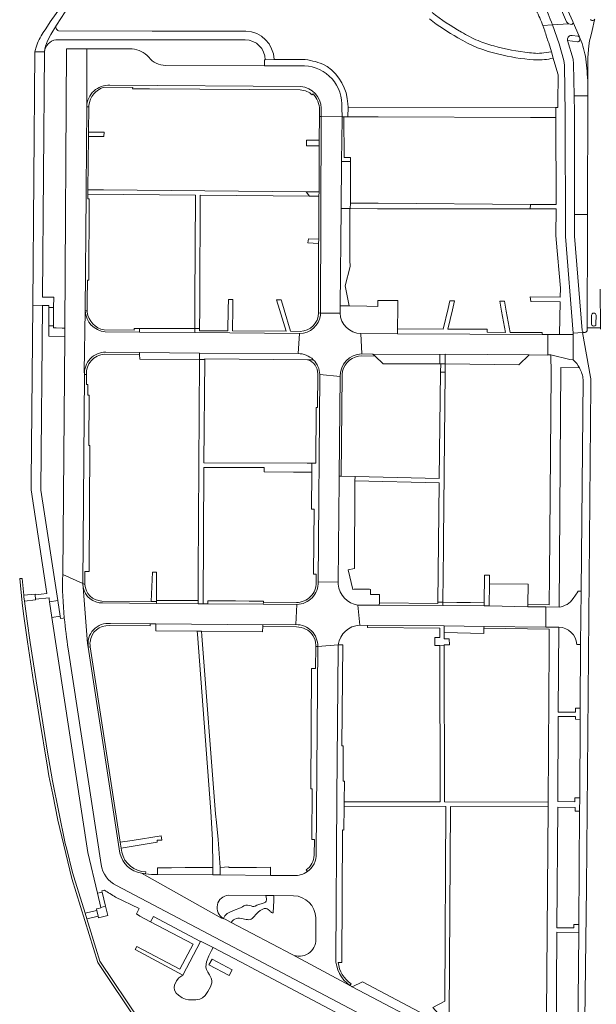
# Model space of a CAD drawing. Extents: x 152048 to 156914, y 461460 to 468786.
# Tile 80 of 256: x 154314 to 154445, y 463846 to 464069. Entities that reach past the tile are written whole.
import ezdxf

# ---------------------------------------------------------------- set-up
doc = ezdxf.new("R2010")
doc.units = 0
doc.header["$LTSCALE"] = 0.75
for name, color, linetype, lineweight in [('B-RO-VH-VERHARDING_ASFALT-GV', 251, 'CONTINUOUS', 18), ('B-RO-VH-VERHARDING_BEDRIJFSVLOERPLAAT-GV', 251, 'CONTINUOUS', 18), ('B-RO-VH-VERHARDING_BETON-GV', 251, 'CONTINUOUS', 18), ('B-RO-VH-VERHARDING_BETONSTRAATSTEEN-GV', 251, 'CONTINUOUS', 18), ('B-RO-VH-VERHARDING_HOUTSNIPPERS-GV', 251, 'CONTINUOUS', 18), ('B-RO-VH-VERHARDING_OPEN-GV', 251, 'CONTINUOUS', 18), ('B-RO-VH-VERHARDING_STRAATBAKSTEEN-GV', 251, 'CONTINUOUS', 18), ('B-RO-VH-VERHARDING_TEGEL-GV', 251, 'CONTINUOUS', 18)]:
    doc.layers.add(name, color=color, linetype=linetype, lineweight=lineweight)

msp = doc.modelspace()

# ---------------------------------------------------------------- linework, layer by layer
at = {"layer": 'B-RO-VH-VERHARDING_ASFALT-GV'}
for points in [[(154324.557, 464074.076), (154320.915, 464068.859), (154319.875, 464067.227), (154319.34, 464066.391)], [(154437.432, 464073.048), (154439.285, 464068.919), (154439.374, 464068.715), (154440.756, 464065.552)], [(154320.293, 464064.515), (154321.036, 464065.97), (154322.304, 464068.107), (154324.289, 464071.062)], [(154322.304, 464068.107), (154321.036, 464065.97), (154320.293, 464064.515)], [(154442.672, 464055.557), (154442.705, 464060.769), (154442.905, 464063.409), (154443.105, 464064.507), (154443.345, 464065.591), (154443.678, 464066.88), (154444.165, 464069.275)], [(154365.194, 464066.719), (154345.744, 464066.738), (154345.133, 464066.739), (154344.016, 464066.74), (154322.779, 464066.761)], [(154322.795, 464064.769), (154345.129, 464064.753), (154345.721, 464064.752), (154365.084, 464064.738)], [(154317.429, 464062.066), (154319.634, 464062.033)], [(154339.429, 464062.699), (154329.215, 464062.726), (154329.174, 464049.6)], [(154434.344, 464060.489), (154434.844, 464060.611), (154434.457, 464062.042), (154433.231, 464061.855)], [(154378.511, 464058.856), (154369.421, 464058.881), (154347.042, 464058.943)], [(154369.601, 464060.238), (154371.598, 464060.256)], [(154334.428, 464054.479), (154377.663, 464054.178)], [(154382.313, 464049.262), (154382.304, 464047.342), (154387.001, 464047.324), (154386.965, 464049.361)], [(154328.828, 464003.296), (154328.608, 463989.575), (154328.656, 463988.883)], [(154386.553, 464002.812), (154382.107, 464002.832), (154382.105, 464002.303)], [(154341.1, 463998.498), (154333.337, 463998.561)], [(154333.502, 463993.94), (154341.157, 463993.849), (154354.72, 463993.764), (154377.035, 463993.623), (154377.399, 463998.204), (154353.633, 463998.397), (154341.1, 463998.498)], [(154377.399, 463998.204), (154377.035, 463993.623)], [(154391.479, 463993.571), (154391.285, 463998.161)], [(154443.276, 463988.316), (154441.503, 463998.4), (154439.375, 463998.237), (154439.383, 463997.929), (154439.359, 463992.245)], [(154442.083, 463998.442), (154441.926, 463998.433), (154441.503, 463998.4), (154443.276, 463988.316)], [(154445.541, 463999.173), (154445.539, 463999.49), (154442.549, 463999.49), (154442.548, 463998.953)], [(154381.944, 463988.627), (154381.593, 463941.872), (154386.167, 463941.792), (154386.37, 463964.975), (154386.377, 463965.838), (154386.562, 463988.447)], [(154386.562, 463988.447), (154381.947, 463988.86)], [(154381.947, 463988.86), (154386.562, 463988.447)], [(154441.636, 463987.733), (154441.181, 463939.787), (154441.045, 463927.67), (154440.977, 463913.258), (154440.972, 463910.72)], [(154443.377, 463986.576), (154442.366, 463872.646), (154441.799, 463824.578), (154441.466, 463818.543), (154441.015, 463812.459)], [(154441.015, 463812.459), (154441.466, 463818.543), (154441.799, 463824.578), (154442.366, 463872.646), (154443.377, 463986.576)], [(154328.313, 463941.555), (154323.747, 463943.595)], [(154336.682, 463880.425), (154329.531, 463927.115), (154329.373, 463927.901), (154328.382, 463940.673)], [(154328.382, 463940.673), (154329.373, 463927.901), (154329.531, 463927.115)], [(154386.163, 463941.359), (154386.167, 463941.792), (154381.593, 463941.872)], [(154354.382, 463936.951), (154344.973, 463937.018), (154332.769, 463937.106)], [(154334.543, 463932.445), (154343.531, 463932.397), (154344.859, 463932.39), (154369.055, 463932.188), (154376.56, 463932.194), (154376.767, 463936.789), (154369.176, 463936.844), (154356.61, 463936.935), (154355.519, 463936.942), (154354.382, 463936.951)], [(154376.767, 463936.789), (154376.56, 463932.194)], [(154391.013, 463932.052), (154390.601, 463936.64)], [(154324.956, 463926.684), (154332.412, 463877.84)], [(154386.169, 463927.648), (154381.514, 463927.223), (154381.142, 463880.297)], [(154381.514, 463927.223), (154386.169, 463927.648)], [(154385.581, 463856.578), (154385.832, 463893.006), (154386.13, 463926.927)], [(154440.972, 463910.72), (154440.86, 463892.908), (154440.828, 463889.891), (154440.642, 463864.246), (154440.615, 463862.409), (154440.32, 463831.204), (154440.242, 463828.197)], [(154361.919, 463864.671), (154360.495, 463865.42), (154359.683, 463865.684), (154341.561, 463875.873)], [(154376.136, 463875.338), (154370.789, 463875.375), (154359.42, 463875.454), (154357.74, 463875.466), (154345.188, 463875.553), (154343.828, 463875.563), (154342.468, 463875.749), (154341.561, 463875.873), (154359.683, 463865.684), (154360.495, 463865.42)], [(154335.878, 463873.039), (154430.445, 463823.244), (154432.506, 463827.126), (154430.119, 463828.389), (154430.189, 463828.521), (154414.388, 463836.887), (154411.655, 463838.293), (154409.386, 463839.533), (154408.529, 463839.983), (154389.336, 463850.075)], [(154361.303, 463870.894), (154369.768, 463870.805), (154371.575, 463870.786), (154376.034, 463870.74)], [(154388.804, 463850.415), (154375.717, 463857.41), (154371.084, 463859.849), (154361.919, 463864.671)], [(154381.056, 463865.733), (154381.07, 463860.89)], [(154375.717, 463857.41), (154388.804, 463850.415)]]:
    msp.add_lwpolyline(points, dxfattribs=at)
for points in [[(154414.065, 464066.523, -0.0466552), (154407.406, 464070.981)], [(154322.779, 464066.761, -0.4407353), (154322.304, 464068.107)], [(154406.808, 464069.474, 0.0353969), (154413.274, 464065.231)], [(154443.978, 464069.182, -0.3645026), (154443.267, 464069.353)], [(154444.165, 464069.275, -0.1134859), (154443.978, 464069.182)], [(154319.34, 464066.391, 0.0812592), (154317.7, 464063.113)], [(154371.598, 464060.256, 0.4004816), (154365.194, 464066.719)], [(154413.274, 464065.231, 0.086967), (154422.507, 464061.516)], [(154417.842, 464064.568, -0.0411212), (154414.065, 464066.523)], [(154440.756, 464065.552, -0.0506268), (154442.133, 464061.033)], [(154317.7, 464063.113, 0.0240003), (154317.429, 464062.066)], [(154319.634, 464062.033, -0.3545812), (154322.189, 464064.749)], [(154320.293, 464064.515, 0.1099435), (154319.634, 464062.033)], [(154319.634, 464062.033, -0.1099435), (154320.293, 464064.515)], [(154322.189, 464064.749, -0.0494512), (154322.795, 464064.769)], [(154365.084, 464064.738, -0.4128864), (154369.601, 464060.238)], [(154421.401, 464063.376, -0.0359761), (154417.842, 464064.568)], [(154429.448, 464061.836, -0.0429695), (154421.401, 464063.376)], [(154343.23, 464060.786, 0.1991592), (154339.429, 464062.699)], [(154347.042, 464058.943, -0.2190759), (154343.23, 464060.786)], [(154422.507, 464061.516, 0.0468425), (154430.368, 464060.244)], [(154431.267, 464061.682, -0.0098713), (154429.448, 464061.836)], [(154433.231, 464061.855, -0.0422914), (154431.267, 464061.682)], [(154442.133, 464061.033, -0.0188069), (154442.672, 464055.557)], [(154386.965, 464049.361, 0.4210285), (154378.511, 464058.856)], [(154430.368, 464060.244, 0.0706537), (154434.344, 464060.489)], [(154329.174, 464049.6, -0.4171613), (154334.428, 464054.479)], [(154377.663, 464054.178, -0.3754969), (154382.313, 464049.262)], [(154333.337, 463998.561, -0.3697545), (154328.828, 464003.296)], [(154391.285, 463998.161, -0.3942227), (154386.553, 464002.812)], [(154382.105, 464002.303, -0.3787706), (154377.399, 463998.204)], [(154442.548, 463998.953, -0.3708509), (154442.083, 463998.442)], [(154328.656, 463988.883, -0.4381512), (154333.502, 463993.94)], [(154377.035, 463993.623, -0.2007665), (154380.499, 463992.244)], [(154380.499, 463992.244, -0.1979168), (154381.947, 463988.86)], [(154386.562, 463988.447, -0.4094178), (154391.479, 463993.571)], [(154439.359, 463992.245, -0.0837613), (154440.816, 463990.371)], [(154440.816, 463990.371, -0.0970888), (154441.636, 463987.733)], [(154381.947, 463988.86, -0.0128184), (154381.944, 463988.627)], [(154443.276, 463988.316, -0.0499651), (154443.377, 463986.576)], [(154443.377, 463986.576, 0.0499651), (154443.276, 463988.316)], [(154323.747, 463943.595, 0.0346151), (154324.097, 463933.714)], [(154328.382, 463940.673, -0.0510627), (154328.313, 463941.555)], [(154332.769, 463937.106, -0.3701089), (154328.382, 463940.673)], [(154381.593, 463941.872, -0.4237564), (154376.767, 463936.789)], [(154390.601, 463936.64, -0.3554695), (154386.163, 463941.359)], [(154324.097, 463933.714, 0.0098077), (154324.956, 463926.684)], [(154329.531, 463927.115, -0.4997132), (154334.543, 463932.445)], [(154376.56, 463932.194, -0.431738), (154381.514, 463927.223)], [(154386.169, 463927.648, -0.3687271), (154391.013, 463932.052)], [(154386.13, 463926.927, -0.0374136), (154386.169, 463927.648)], [(154341.561, 463875.873, -0.3073923), (154336.682, 463880.425)], [(154381.142, 463880.297, -0.2521237), (154379.154, 463876.228)], [(154332.412, 463877.84, 0.2398841), (154335.878, 463873.039)], [(154379.154, 463876.228, -0.16956), (154376.136, 463875.338)], [(154360.142, 463865.589, -0.7368329), (154361.303, 463870.894)], [(154376.034, 463870.74, -0.3985441), (154381.056, 463865.733)], [(154360.495, 463865.42, -0.0354772), (154360.142, 463865.589)], [(154381.07, 463860.89, -0.5648391), (154375.717, 463857.41)], [(154388.804, 463850.415, -0.2438076), (154385.581, 463856.578)], [(154389.336, 463850.075, -0.0228386), (154388.804, 463850.415)]]:
    msp.add_lwpolyline(points, format="xyb", dxfattribs=at)
for points in [[(154324.578, 464062.738), (154324.225, 463999.378), (154324.211, 463997.505), (154323.747, 463943.595), (154328.313, 463941.555), (154328.656, 463988.883), (154328.608, 463989.575), (154328.828, 464003.296), (154329.011, 464029.74), (154329.013, 464030.805), (154329.174, 464049.6), (154329.215, 464062.726)], [(154387.001, 464047.324), (154382.304, 464047.342), (154382.107, 464002.832), (154386.553, 464002.812), (154386.57, 464004.462), (154386.798, 464026.518), (154386.909, 464037.163), (154387.009, 464046.85)], [(154394.015, 463993.54), (154409.184, 463993.461), (154410.375, 463993.47), (154429.393, 463993.336), (154433.6, 463993.271), (154433.6, 463993.388), (154433.633, 463997.938), (154432.313, 463997.945), (154399.603, 463998.117), (154391.285, 463998.161), (154391.479, 463993.571)], [(154419.23, 463936.473), (154409.847, 463936.528), (154395.448, 463936.611), (154390.601, 463936.64), (154391.013, 463932.052), (154392.789, 463932.037), (154410.178, 463931.893), (154419.169, 463931.812), (154433.193, 463931.662), (154433.202, 463936.216), (154429.079, 463936.268), (154420.324, 463936.467)]]:
    msp.add_lwpolyline(points, close=True, dxfattribs=at)
at = {"layer": 'B-RO-VH-VERHARDING_BEDRIJFSVLOERPLAAT-GV'}
msp.add_lwpolyline([(154331.756, 463866.113), (154331.449, 463867.386), (154330.411, 463867.154), (154328.814, 463866.798), (154329.197, 463865.546), (154331.156, 463865.98)], close=True, dxfattribs=at)
at = {"layer": 'B-RO-VH-VERHARDING_BETON-GV'}
for points in [[(154444.165, 464069.275), (154443.678, 464066.88), (154443.345, 464065.591), (154443.105, 464064.507), (154442.905, 464063.409), (154442.705, 464060.769), (154442.672, 464055.557), (154442.693, 464055.206), (154442.683, 464052.019), (154442.601, 464025.145), (154442.592, 464022.273), (154442.549, 463999.49), (154445.539, 463999.49), (154445.494, 464008.209)], [(154443.54, 464002.32), (154443.552, 464000.314)], [(154443.552, 464000.314), (154443.54, 464002.32)], [(154444.528, 464000.325), (154444.547, 464002.325)], [(154444.547, 464002.325), (154444.528, 464000.325)], [(154313.987, 463942.69), (154314.58, 463937.107), (154314.581, 463937.102), (154314.924, 463934.151), (154315.738, 463928.316), (154317.101, 463919.197), (154317.62, 463916.11), (154318.365, 463911.395), (154320.255, 463899.897), (154320.598, 463897.903), (154321.455, 463893.714), (154322.658, 463887.843), (154325.832, 463874.665), (154331.653, 463855.651), (154340.803, 463841.965), (154346.193, 463835.85), (154349.401, 463833.226)], [(154349.729, 463833.642), (154349.75, 463833.651), (154346.576, 463836.248), (154341.24, 463842.301), (154332.155, 463855.89), (154329.197, 463865.546), (154328.814, 463866.798), (154326.282, 463875.065), (154326.269, 463875.06), (154325.985, 463876.028), (154324.639, 463881.325), (154324.315, 463882.601), (154321.434, 463896.764), (154320.235, 463903.762), (154317.744, 463919.443), (154316.385, 463928.163), (154315.694, 463932.973), (154315.082, 463937.545), (154314.956, 463938.487), (154314.922, 463938.844), (154314.561, 463942.657), (154313.987, 463942.69)]]:
    msp.add_lwpolyline(points, dxfattribs=at)
for points in [[(154444.291, 464069.443, -0.1161921), (154444.165, 464069.275)], [(154444.547, 464002.325, 0.9602791), (154443.54, 464002.32)], [(154443.54, 464002.32, -0.9602791), (154444.547, 464002.325)], [(154443.552, 464000.314, 1.0092321), (154444.528, 464000.325)], [(154444.528, 464000.325, -1.0092321), (154443.552, 464000.314)]]:
    msp.add_lwpolyline(points, format="xyb", dxfattribs=at)
for points in [[(154321.68, 464004.084), (154320.611, 464004.093), (154320.575, 463999.931), (154321.645, 463999.927)], [(154344.977, 463937.695), (154345.001, 463943.97), (154345.002, 463944.102), (154344.099, 463944.111), (154343.802, 463937.444), (154344.976, 463937.433)], [(154314.922, 463938.844), (154314.956, 463938.487), (154315.082, 463937.545), (154317.579, 463937.804), (154317.564, 463937.953), (154317.47, 463938.967), (154317.454, 463939.116)], [(154332.697, 463871.562), (154331.594, 463871.297), (154332.349, 463868.116), (154333.45, 463868.391)], [(154350.937, 463852.759), (154354.953, 463860.399), (154344.274, 463866.013), (154343.653, 463864.864), (154353.264, 463859.779), (154350.245, 463854.075), (154340.518, 463859.222), (154340.144, 463858.531)], [(154357.56, 463856.397), (154356.857, 463855.068), (154361.408, 463852.659), (154362.111, 463853.987)]]:
    msp.add_lwpolyline(points, close=True, dxfattribs=at)
at = {"layer": 'B-RO-VH-VERHARDING_BETONSTRAATSTEEN-GV'}
for points in [[(154439.144, 464065.733, 0.4693217), (154438.062, 464064.795)], [(154440.912, 464064.982, 0.3649943), (154440.427, 464065.571)], [(154440.317, 464064.284, 0.3588391), (154440.906, 464064.709)], [(154441.402, 463998.89, 0.3923676), (154441.926, 463998.433)], [(154442.083, 463998.442, 0.3708509), (154442.548, 463998.953)]]:
    msp.add_lwpolyline(points, format="xyb", dxfattribs=at)
for points in [[(154440.427, 464065.571), (154439.144, 464065.733)], [(154438.062, 464064.795), (154438.117, 464064.59), (154440.317, 464064.284)], [(154440.906, 464064.709), (154440.912, 464064.982)], [(154442.601, 464025.145), (154439.675, 464025.135), (154439.674, 464022.271), (154439.692, 464020.252), (154441.402, 463998.89)], [(154442.548, 463998.953), (154442.549, 463999.49), (154442.592, 464022.273), (154442.601, 464025.145)], [(154441.926, 463998.433), (154442.083, 463998.442)]]:
    msp.add_lwpolyline(points, dxfattribs=at)
for points in [[(154388.886, 464026.5), (154388.893, 464027.745), (154388.91, 464030.905), (154388.927, 464034.005), (154388.944, 464037.165), (154386.909, 464037.163), (154386.798, 464026.518), (154388.809, 464026.501)], [(154353.633, 463998.397), (154353.634, 463999.325), (154350.501, 463999.328), (154347.368, 463999.331), (154344.234, 463999.334), (154341.101, 463999.337), (154341.1, 463998.498)], [(154354.711, 463992.327), (154354.72, 463993.764), (154341.157, 463993.849), (154341.163, 463993.397), (154341.178, 463992.336)], [(154409.184, 463993.461), (154394.015, 463993.54), (154394.478, 463993.084), (154396.297, 463991.293), (154409.163, 463991.294)], [(154429.393, 463993.336), (154410.375, 463993.47), (154410.388, 463991.281), (154427.09, 463991.072)], [(154429.084, 463936.734), (154429.141, 463941.401), (154420.397, 463941.453), (154420.324, 463936.467), (154429.079, 463936.268)], [(154344.973, 463937.018), (154354.382, 463936.951), (154354.387, 463937.66), (154351.232, 463937.672), (154348.132, 463937.683), (154344.977, 463937.695), (154344.976, 463937.433)], [(154369.176, 463936.844), (154369.179, 463937.275), (154369.181, 463937.492), (154365.998, 463937.526), (154362.898, 463937.559), (154359.798, 463937.593), (154356.615, 463937.627), (154356.61, 463936.935)], [(154409.847, 463936.528), (154419.23, 463936.473), (154419.239, 463937.157), (154416.111, 463937.196), (154412.984, 463937.235), (154409.856, 463937.275)], [(154355.182, 463930.7), (154369.008, 463930.548), (154369.042, 463931.739), (154369.055, 463932.188), (154344.859, 463932.39), (154344.83, 463930.814), (154354.184, 463930.711)], [(154410.181, 463930.383), (154419.132, 463930.217), (154419.159, 463931.389), (154419.169, 463931.812), (154410.178, 463931.893)], [(154345.188, 463875.553), (154357.74, 463875.466), (154357.731, 463877.154), (154354.555, 463877.137), (154351.455, 463877.121), (154348.355, 463877.104), (154345.18, 463877.087)], [(154359.42, 463875.454), (154370.789, 463875.375), (154370.78, 463877.198), (154367.635, 463877.183), (154364.535, 463877.168), (154361.39, 463877.153), (154361.389, 463877.273), (154359.432, 463877.145)], [(154389.336, 463850.075), (154408.529, 463839.983), (154408.333, 463842.415), (154391.654, 463851.262)]]:
    msp.add_lwpolyline(points, close=True, dxfattribs=at)
at = {"layer": 'B-RO-VH-VERHARDING_HOUTSNIPPERS-GV'}
for points in [[(154371.399, 463866.874), (154371.525, 463869.683), (154371.575, 463870.786), (154369.768, 463870.805), (154369.876, 463870.063), (154369.876, 463869.789), (154369.801, 463869.5), (154369.644, 463869.284), (154369.395, 463869.152), (154367.672, 463868.597), (154367.332, 463868.415), (154367.026, 463868.324), (154366.711, 463868.349), (154366.413, 463868.456), (154365.995, 463868.553), (154365.595, 463868.603), (154365.204, 463868.578), (154364.779, 463868.462), (154364.437, 463868.254), (154363.971, 463868.004), (154362.455, 463867.388), (154361.264, 463866.872), (154360.981, 463866.705), (154360.706, 463866.456), (154360.464, 463866.164), (154360.315, 463865.898), (154360.142, 463865.589)], [(154360.495, 463865.42), (154361.919, 463864.671), (154362.161, 463865.067), (154362.421, 463865.302), (154362.722, 463865.469), (154363.074, 463865.594), (154363.417, 463865.67), (154363.802, 463865.678), (154364.229, 463865.628), (154365.276, 463865.385), (154365.586, 463865.335), (154365.912, 463865.318), (154366.164, 463865.352), (154366.407, 463865.452), (154366.641, 463865.578), (154366.901, 463865.812), (154367.713, 463866.724), (154368.018, 463867.037), (154368.495, 463867.372), (154368.939, 463867.614), (154369.391, 463867.84), (154369.609, 463867.891), (154369.843, 463867.891), (154370.053, 463867.807), (154370.27, 463867.656), (154370.647, 463867.347), (154370.756, 463867.213), (154370.877, 463867.067), (154371.024, 463866.953), (154371.208, 463866.892), (154371.399, 463866.874)]]:
    msp.add_lwpolyline(points, dxfattribs=at)
msp.add_lwpolyline([(154360.142, 463865.589, 0.0354772), (154360.495, 463865.42)], format="xyb", dxfattribs=at)
msp.add_lwpolyline([(154354.953, 463860.399), (154350.937, 463852.759), (154350.062, 463852.124), (154349.539, 463851.477), (154349.054, 463850.506), (154348.968, 463849.917), (154349.067, 463849.352), (154349.45, 463848.704), (154349.966, 463848.205), (154350.814, 463847.606), (154351.563, 463847.307), (154352.261, 463847.141), (154352.91, 463847.141), (154353.858, 463847.174), (154354.773, 463847.324), (154355.422, 463847.59), (154356.021, 463848.155), (154356.636, 463849.036), (154357.202, 463850.133), (154357.505, 463851.001), (154357.505, 463851.567), (154357.372, 463852.082), (154357.006, 463852.814), (154356.59, 463853.412), (154356.274, 463854.011), (154356.174, 463854.526), (154356.201, 463855.251), (154356.332, 463855.788), (154356.849, 463857.142), (154357.44, 463858.322), (154357.783, 463858.983), (154354.974, 463860.438)], close=True, dxfattribs=at)
at = {"layer": 'B-RO-VH-VERHARDING_OPEN-GV'}
msp.add_lwpolyline([(154339.429, 463883.282), (154336.771, 463882.869), (154336.978, 463881.518), (154345.149, 463882.885), (154345.146, 463883.338), (154346.2, 463883.344), (154346.05, 463884.31)], close=True, dxfattribs=at)
at = {"layer": 'B-RO-VH-VERHARDING_STRAATBAKSTEEN-GV'}
for points in [[(154388.629, 464004.453), (154387.723, 464009.012), (154388.816, 464013.352), (154388.807, 464014.839), (154388.765, 464021.248), (154388.809, 464026.501), (154386.798, 464026.518), (154386.57, 464004.462)], [(154409.363, 463991.292), (154410.388, 463991.281), (154410.375, 463993.47), (154409.184, 463993.461), (154409.163, 463991.294)], [(154322.62, 463937.656), (154320.756, 463937.347), (154321.292, 463933.821), (154323.162, 463934.123)]]:
    msp.add_lwpolyline(points, close=True, dxfattribs=at)
at = {"layer": 'B-RO-VH-VERHARDING_TEGEL-GV'}
for points in [[(154434.693, 464068.119), (154438.322, 464068.384), (154437.875, 464068.858), (154433.401, 464079.301)], [(154433.833, 464064.056), (154434.457, 464062.042), (154434.844, 464060.611), (154435.677, 464057.792), (154435.971, 464056.8), (154435.894, 464050.471), (154435.892, 464049.881), (154435.89, 464049.423), (154435.404, 464049.423), (154435.444, 464047.146), (154435.506, 464027.458), (154429.675, 464027.457), (154429.637, 464026.421), (154435.519, 464026.428), (154435.467, 464020.472), (154435.513, 464019.463), (154436.464, 464008.487), (154436.436, 464006.386), (154429.629, 464006.466), (154429.797, 464005.443), (154436.408, 464005.338), (154436.253, 463997.935), (154439.383, 463997.929), (154439.375, 463998.237), (154437.66, 464020.193), (154437.562, 464047.998), (154437.373, 464059.027), (154437.255, 464060.074), (154436.205, 464063.864), (154434.693, 464068.119)], [(154434.693, 464068.119), (154434.673, 464068.118), (154432.522, 464067.961), (154432.963, 464066.794)], [(154432.522, 464067.961), (154434.673, 464068.118), (154434.693, 464068.119)], [(154439.097, 464068.26), (154438.322, 464068.384), (154434.693, 464068.119), (154436.205, 464063.864), (154437.255, 464060.074), (154437.373, 464059.027), (154437.562, 464047.998), (154437.66, 464020.193), (154439.375, 463998.237), (154441.503, 463998.4), (154441.926, 463998.433)], [(154439.144, 464065.733), (154440.427, 464065.571), (154440.756, 464065.552), (154439.374, 464068.715)], [(154440.756, 464065.552), (154440.427, 464065.571)], [(154441.402, 463998.89), (154439.692, 464020.252), (154439.674, 464022.271), (154439.675, 464025.135), (154439.683, 464048.292), (154439.602, 464052.038), (154439.445, 464059.311), (154439.34, 464060.357), (154438.117, 464064.59), (154438.062, 464064.795)], [(154440.317, 464064.284), (154438.117, 464064.59), (154439.34, 464060.357), (154439.445, 464059.311), (154439.602, 464052.038), (154442.683, 464052.019), (154442.693, 464055.206), (154442.672, 464055.557)], [(154440.912, 464064.982), (154440.906, 464064.709)], [(154378.095, 464060.316), (154371.598, 464060.256), (154369.601, 464060.238), (154369.425, 464060.236), (154369.421, 464058.881), (154378.511, 464058.856)], [(154383.61, 464058.729), (154382.635, 464059.223)], [(154333.146, 464054.024), (154339.578, 464053.979), (154339.576, 464053.679), (154343.376, 464053.652), (154377.534, 464053.41)], [(154377.663, 464054.178), (154334.428, 464054.479)], [(154380.235, 464052.25), (154380.434, 464052.478)], [(154329.174, 464049.6), (154329.633, 464049.599), (154329.634, 464049.86)], [(154386.965, 464049.361), (154387.001, 464047.324), (154387.42, 464047.323), (154388.357, 464047.319), (154388.365, 464049.502)], [(154388.365, 464049.502), (154388.319, 464050.213)], [(154381.705, 464002.834), (154382.107, 464002.832), (154382.304, 464047.342), (154381.876, 464047.343), (154381.828, 464042.024), (154381.825, 464040.718)], [(154381.889, 464048.874), (154381.876, 464047.343), (154382.304, 464047.342)], [(154382.304, 464047.342), (154382.313, 464049.262)], [(154381.825, 464040.718), (154381.8, 464030.274), (154381.783, 464029.285), (154381.73, 464019.575), (154381.713, 464018.622), (154381.708, 464002.959)], [(154373.187, 464005.819), (154372.17, 464005.826), (154372.812, 464003.646), (154374.349, 463998.691), (154362.182, 463998.792), (154362.245, 464003.94), (154362.247, 464005.897), (154361.262, 464005.929), (154361.224, 464003.72), (154361.173, 463998.8), (154354.705, 463998.829), (154354.712, 463999.324), (154353.634, 463999.325), (154353.633, 463998.397), (154377.399, 463998.204)], [(154377.555, 463998.652), (154375.366, 463998.68), (154373.903, 464003.582), (154373.288, 464005.591), (154373.187, 464005.819)], [(154399.652, 464005.645), (154395.106, 464005.678), (154395.098, 464004.338), (154392.625, 464004.382), (154388.629, 464004.453), (154386.57, 464004.462), (154386.553, 464002.812)], [(154391.285, 463998.161), (154399.603, 463998.117), (154399.61, 463999.234), (154399.641, 464003.908), (154399.652, 464005.645)], [(154329.291, 464003.046), (154329.291, 464003.297), (154328.828, 464003.296)], [(154382.105, 464002.303), (154382.107, 464002.832), (154381.705, 464002.834)], [(154333.337, 463998.561), (154341.1, 463998.498), (154341.101, 463999.337), (154339.914, 463999.338), (154339.914, 463998.956), (154333.101, 463999.011)], [(154333.182, 463993.471), (154341.163, 463993.397), (154341.157, 463993.849), (154333.502, 463993.94)], [(154354.72, 463993.764), (154354.711, 463992.327), (154355.927, 463992.326), (154355.928, 463992.446), (154379.205, 463992.254), (154380.499, 463992.244)], [(154377.035, 463993.623), (154354.72, 463993.764)], [(154380.499, 463992.244), (154379.205, 463992.254)], [(154391.511, 463993.119), (154394.478, 463993.084), (154394.015, 463993.54), (154391.479, 463993.571)], [(154439.359, 463992.245), (154438.607, 463992.272), (154434.345, 463993.384), (154434.377, 463989.233)], [(154434.377, 463989.233), (154434.001, 463943.301), (154433.918, 463936.653), (154429.084, 463936.734), (154429.079, 463936.268), (154433.202, 463936.216), (154436.197, 463936.191), (154436.573, 463990.464), (154440.816, 463990.371)], [(154328.656, 463988.883), (154329.109, 463988.863)], [(154381.489, 463989.015), (154381.421, 463981.394), (154381.121, 463981.396), (154381.047, 463968.771), (154380.171, 463968.775), (154380.149, 463966.76), (154380.059, 463958.35), (154380.658, 463958.343), (154380.525, 463943.663)], [(154381.593, 463941.872), (154381.944, 463988.627)], [(154386.377, 463965.838), (154386.818, 463965.828), (154387.01, 463988.73)], [(154386.562, 463988.447), (154386.377, 463965.838)], [(154390.601, 463936.64), (154395.448, 463936.611), (154395.46, 463937.146), (154395.503, 463939.017), (154393.483, 463939.031), (154393.491, 463940.171), (154393.229, 463940.234), (154389.739, 463940.265), (154389.478, 463940.199), (154388.427, 463944.628), (154389.798, 463944.906), (154389.937, 463963.903), (154389.943, 463964.794), (154389.95, 463965.757), (154386.818, 463965.828), (154386.377, 463965.838), (154386.37, 463964.975), (154386.167, 463941.792)], [(154380.525, 463943.663), (154381.125, 463943.66), (154381.164, 463941.769)], [(154328.772, 463941.314), (154328.313, 463941.555)], [(154386.167, 463941.792), (154386.163, 463941.359)], [(154440.172, 463927.705), (154441.045, 463927.67), (154441.181, 463939.787), (154440.417, 463939.793), (154440.416, 463939.653), (154439.36, 463938.098)], [(154344.973, 463937.018), (154344.976, 463937.433), (154343.802, 463937.444), (154332.564, 463937.55)], [(154332.769, 463937.106), (154344.973, 463937.018)], [(154376.667, 463937.224), (154369.179, 463937.275), (154369.176, 463936.844), (154376.767, 463936.789)], [(154436.197, 463936.191), (154433.202, 463936.216), (154433.193, 463931.662), (154436.148, 463931.601)], [(154324.097, 463933.714), (154323.835, 463933.693), (154323.242, 463933.602), (154323.162, 463934.123), (154321.292, 463933.821), (154329.391, 463880.578), (154331.594, 463871.297), (154332.697, 463871.562), (154332.628, 463871.856), (154333.207, 463871.993)], [(154334.304, 463931.98), (154343.539, 463931.91), (154343.531, 463932.397), (154334.543, 463932.445)], [(154376.56, 463932.194), (154369.055, 463932.188), (154369.042, 463931.739), (154376.722, 463931.689)], [(154435.419, 463825.723), (154435.636, 463862.467), (154440.615, 463862.409), (154440.642, 463864.246), (154439.54, 463864.269), (154439.536, 463863.463), (154435.658, 463863.484), (154435.867, 463890.794), (154439.792, 463890.741), (154439.795, 463889.885), (154440.828, 463889.891), (154440.86, 463892.908), (154439.776, 463892.932), (154439.779, 463892.051), (154435.894, 463892.09), (154436.003, 463911.39), (154439.925, 463911.344), (154439.915, 463910.757), (154440.972, 463910.72), (154440.977, 463913.258), (154439.909, 463913.268), (154439.916, 463912.376), (154436.003, 463912.378), (154436.148, 463931.601), (154433.193, 463931.662), (154419.169, 463931.812), (154419.159, 463931.389), (154433.906, 463931.159), (154433.895, 463927.314), (154433.678, 463891.927), (154433.681, 463890.926), (154433.301, 463843.832)], [(154332.412, 463877.84), (154324.956, 463926.684)], [(154329.531, 463927.115), (154329.974, 463927.183), (154329.932, 463927.455)], [(154336.771, 463882.869), (154329.974, 463927.183), (154329.531, 463927.115), (154336.682, 463880.425)], [(154381.064, 463927.227), (154381.017, 463922.259), (154380.118, 463922.267), (154379.917, 463895.019), (154380.217, 463895.017), (154380.193, 463883.514), (154380.793, 463883.516), (154380.692, 463879.911)], [(154381.067, 463927.559), (154381.064, 463927.227), (154381.514, 463927.223)], [(154381.142, 463880.297), (154381.514, 463927.223), (154381.064, 463927.227)], [(154386.13, 463926.927), (154385.832, 463893.006), (154385.581, 463856.578)], [(154386.147, 463855.645), (154386.971, 463855.639), (154387.141, 463885.651), (154387.441, 463885.648), (154387.498, 463891.087), (154387.503, 463892.06), (154387.531, 463896.728), (154387.231, 463896.73), (154387.29, 463904.718), (154386.99, 463904.72), (154387.186, 463927.639), (154386.169, 463927.648)], [(154337.117, 463880.611), (154336.978, 463881.518), (154336.771, 463882.869)], [(154341.561, 463875.873), (154342.468, 463875.749), (154342.528, 463876.169)], [(154378.885, 463876.601), (154379.154, 463876.228)], [(154335.656, 463870.432), (154341.033, 463867.867), (154340.413, 463866.632), (154341.215, 463866.154), (154343.653, 463864.864), (154344.274, 463866.013), (154354.953, 463860.399), (154354.974, 463860.438), (154357.783, 463858.983), (154365.462, 463855.005), (154366.28, 463854.594), (154384.071, 463845.144), (154386.331, 463843.904), (154406.46, 463833.314), (154408.727, 463832.173), (154428.69, 463821.578), (154430.935, 463820.387), (154433.085, 463819.288), (154433.118, 463821.831), (154430.445, 463823.244), (154335.878, 463873.039)], [(154388.804, 463850.415), (154389.061, 463850.781)]]:
    msp.add_lwpolyline(points, dxfattribs=at)
for points in [[(154434.693, 464068.119, 0.0287915), (154430.202, 464078.152)], [(154430.202, 464078.152, -0.0287915), (154434.693, 464068.119)], [(154431.007, 464071.421, -0.0194346), (154432.522, 464067.961)], [(154439.374, 464068.715, -0.363174), (154439.097, 464068.26)], [(154432.963, 464066.794, 0.0380845), (154433.833, 464064.056)], [(154438.062, 464064.795, -0.4693217), (154439.144, 464065.733)], [(154440.427, 464065.571, -0.3649943), (154440.912, 464064.982)], [(154442.133, 464061.033, 0.0506268), (154440.756, 464065.552)], [(154440.906, 464064.709, -0.3588391), (154440.317, 464064.284)], [(154442.672, 464055.557, 0.0188069), (154442.133, 464061.033)], [(154382.635, 464059.223, 0.0790534), (154378.095, 464060.316)], [(154378.511, 464058.856, -0.4210285), (154386.965, 464049.361)], [(154388.319, 464050.213, 0.2368822), (154383.61, 464058.729)], [(154334.428, 464054.479, 0.4171613), (154329.174, 464049.6)], [(154329.634, 464049.86, -0.3030271), (154333.146, 464054.024)], [(154382.313, 464049.262, 0.3754969), (154377.663, 464054.178)], [(154377.534, 464053.41, -0.0963629), (154379.062, 464053.047)], [(154379.062, 464053.047, -0.0862527), (154380.235, 464052.25)], [(154380.434, 464052.478, -0.2017682), (154381.889, 464048.874)], [(154328.828, 464003.296, 0.3697545), (154333.337, 463998.561)], [(154333.101, 463999.011, -0.3317977), (154329.291, 464003.046)], [(154381.705, 464002.834, -0.3903022), (154377.555, 463998.652)], [(154381.708, 464002.959, -0.0081878), (154381.705, 464002.834)], [(154386.553, 464002.812, 0.3942227), (154391.285, 463998.161)], [(154377.399, 463998.204, 0.3787706), (154382.105, 464002.303)], [(154441.926, 463998.433, -0.3923676), (154441.402, 463998.89)], [(154333.502, 463993.94, 0.4381512), (154328.656, 463988.883)], [(154329.109, 463988.863, -0.4173462), (154333.182, 463993.471)], [(154380.499, 463992.244, 0.2007665), (154377.035, 463993.623)], [(154379.205, 463992.254, -0.3452607), (154381.489, 463989.015)], [(154381.947, 463988.86, 0.1979168), (154380.499, 463992.244)], [(154391.479, 463993.571, 0.4094178), (154386.562, 463988.447)], [(154387.131, 463989.614, -0.3432907), (154391.511, 463993.119)], [(154440.816, 463990.371, 0.0837613), (154439.359, 463992.245)], [(154387.01, 463988.73, -0.0486599), (154387.131, 463989.614)], [(154381.944, 463988.627, 0.0128184), (154381.947, 463988.86)], [(154328.313, 463941.555, 0.0510627), (154328.382, 463940.673)], [(154328.382, 463940.673, 0.3701089), (154332.769, 463937.106)], [(154332.564, 463937.55, -0.4012709), (154328.772, 463941.314)], [(154381.164, 463941.769, -0.4211445), (154376.667, 463937.224)], [(154376.767, 463936.789, 0.4237564), (154381.593, 463941.872)], [(154386.163, 463941.359, 0.3554695), (154390.601, 463936.64)], [(154439.36, 463938.098, -0.2204684), (154436.197, 463936.191)], [(154324.956, 463926.684, -0.0098077), (154324.097, 463933.714)], [(154334.543, 463932.445, 0.4997132), (154329.531, 463927.115)], [(154329.923, 463928.252, -0.4112758), (154334.304, 463931.98)], [(154381.514, 463927.223, 0.431738), (154376.56, 463932.194)], [(154376.722, 463931.689, -0.1245938), (154378.743, 463931.193)], [(154378.743, 463931.193, -0.2846275), (154381.067, 463927.559)], [(154436.148, 463931.601, -0.3964672), (154440.172, 463927.705)], [(154329.932, 463927.455, -0.0489415), (154329.923, 463928.252)], [(154386.169, 463927.648, 0.0374136), (154386.13, 463926.927)], [(154336.682, 463880.425, 0.3073923), (154341.561, 463875.873)], [(154342.528, 463876.169, -0.3449585), (154337.117, 463880.611)], [(154380.692, 463879.911, -0.2226149), (154378.885, 463876.601)], [(154379.154, 463876.228, 0.2521237), (154381.142, 463880.297)], [(154335.878, 463873.039, -0.2398841), (154332.412, 463877.84)], [(154333.207, 463871.993, -0.0140493), (154335.656, 463870.432)], [(154385.581, 463856.578, 0.2438076), (154388.804, 463850.415)], [(154389.061, 463850.781, -0.2191036), (154386.147, 463855.645)]]:
    msp.add_lwpolyline(points, format="xyb", dxfattribs=at)
for points in [[(154320.015, 464004.555), (154320.615, 464004.55), (154320.611, 464004.093), (154321.68, 464004.084), (154321.699, 464006.419), (154319.187, 464006.437), (154319.634, 464062.033), (154317.429, 464062.066), (154316.953, 464004.587), (154319.163, 464004.569)], [(154442.683, 464052.019), (154439.602, 464052.038), (154439.683, 464048.292), (154439.675, 464025.135), (154442.601, 464025.145)], [(154329.447, 464030.769), (154329.596, 464042.873), (154329.608, 464043.857), (154329.633, 464049.599), (154329.174, 464049.6), (154329.013, 464030.805), (154329.011, 464029.74), (154328.828, 464003.296), (154329.291, 464003.297), (154329.284, 464005.658), (154329.313, 464010.242), (154329.613, 464010.24), (154329.755, 464028.696), (154329.455, 464028.69), (154329.435, 464029.767)], [(154435.444, 464047.146), (154435.404, 464049.423), (154388.365, 464049.502), (154388.357, 464047.319), (154395.224, 464047.294), (154429.734, 464047.167)], [(154387.001, 464047.324), (154387.009, 464046.85), (154386.909, 464037.163), (154388.944, 464037.165), (154388.949, 464038.065), (154387.465, 464038.057), (154387.42, 464047.323)], [(154329.608, 464043.857), (154329.596, 464042.873), (154330.526, 464042.861), (154333.034, 464042.847), (154333.083, 464042.847), (154333.088, 464043.838)], [(154378.986, 464042.045), (154378.977, 464040.746), (154381.825, 464040.718), (154381.828, 464042.024)], [(154354.771, 464003.746), (154354.758, 464005.953), (154354.882, 464029.537), (154379.608, 464029.306), (154378.905, 464030.302), (154332.983, 464030.736), (154330.349, 464030.761), (154329.447, 464030.769), (154329.435, 464029.767), (154353.837, 464029.546), (154353.64, 464005.615), (154353.634, 463999.325), (154354.712, 463999.324)], [(154379.608, 464029.306), (154381.783, 464029.285), (154381.8, 464030.274), (154378.905, 464030.302)], [(154395.053, 464026.449), (154429.637, 464026.421), (154429.675, 464027.457), (154395.175, 464027.71), (154388.893, 464027.745), (154388.886, 464026.5)], [(154381.713, 464018.622), (154381.73, 464019.575), (154379.429, 464019.643), (154379.268, 464018.719)], [(154422.754, 464005.521), (154423.157, 464003.254), (154424.017, 463998.417), (154419.87, 463998.464), (154419.873, 463999.133), (154410.958, 463999.169), (154412.003, 464003.554), (154412.484, 464005.568), (154411.44, 464005.561), (154411.039, 464003.875), (154409.92, 463999.173), (154399.61, 463999.234), (154399.603, 463998.117), (154432.313, 463997.945), (154432.315, 463998.38), (154425.078, 463998.416), (154424.205, 464003.27), (154423.798, 464005.537)], [(154316.621, 463964.619), (154316.605, 463962.732), (154320.16, 463939.259), (154318.837, 463939.116), (154317.47, 463938.967), (154317.564, 463937.953), (154320.625, 463938.271), (154320.667, 463937.935), (154320.756, 463937.347), (154322.62, 463937.656), (154319.606, 463957.308), (154318.806, 463962.645), (154319.163, 464004.569), (154316.953, 464004.587)], [(154323.625, 463999.396), (154322.231, 463999.438), (154321.641, 463999.443), (154321.645, 463999.927), (154320.575, 463999.931), (154320.555, 463997.6), (154324.211, 463997.505), (154324.225, 463999.378)], [(154436.253, 463997.935), (154433.633, 463997.938), (154433.6, 463993.388), (154434.345, 463993.384), (154438.607, 463992.272), (154439.359, 463992.245), (154439.383, 463997.929)], [(154354.382, 463936.951), (154355.519, 463936.942), (154355.727, 463967.844), (154369.356, 463967.79), (154369.349, 463966.838), (154376.049, 463966.79), (154380.149, 463966.76), (154380.171, 463968.775), (154379.097, 463968.78), (154355.714, 463968.888), (154355.927, 463992.326), (154354.711, 463992.327), (154354.411, 463943.935), (154354.387, 463937.66)], [(154409.338, 463989.433), (154409.013, 463965.329), (154389.95, 463965.757), (154389.943, 463964.794), (154409.027, 463964.306), (154408.699, 463937.289), (154409.856, 463937.275), (154409.934, 463943.502), (154409.986, 463949.357), (154410.004, 463951.41), (154410.342, 463989.421)], [(154409.363, 463991.292), (154409.338, 463989.433), (154410.342, 463989.421), (154410.388, 463991.281)], [(154328.313, 463941.555), (154328.772, 463941.314), (154328.77, 463944.253), (154329.687, 463944.244), (154329.884, 463972.77), (154329.644, 463972.772), (154329.738, 463984.216), (154329.438, 463984.218), (154329.43, 463986.63), (154329.13, 463986.629), (154329.109, 463988.863), (154328.656, 463988.883)], [(154420.397, 463941.453), (154420.389, 463943.389), (154419.317, 463943.385), (154419.239, 463937.157), (154419.23, 463936.473), (154420.324, 463936.467)], [(154409.856, 463937.275), (154408.699, 463937.289), (154408.696, 463937.025), (154395.46, 463937.146), (154395.448, 463936.611), (154409.847, 463936.528)], [(154408, 463927.448), (154409.192, 463927.437), (154410.136, 463927.428), (154410.136, 463927.631), (154411.35, 463927.615), (154411.299, 463929.011), (154410.158, 463928.997), (154410.181, 463930.383), (154410.178, 463931.893), (154392.789, 463932.037), (154392.786, 463931.576), (154409.145, 463931.433), (154409.144, 463929.284), (154408.028, 463929.284)], [(154359.432, 463877.145), (154358.911, 463883.468), (154358.539, 463887.369), (154358.356, 463889.289), (154358.354, 463889.306), (154355.264, 463929.628), (154355.182, 463930.7), (154354.184, 463930.711), (154354.238, 463930.005), (154357.299, 463889.831), (154357.698, 463883.406), (154357.731, 463877.154), (154357.74, 463875.466), (154359.42, 463875.454)], [(154407.575, 463845.398), (154409.431, 463843.276), (154409.386, 463839.533), (154411.655, 463838.293), (154411.587, 463843.496), (154411.287, 463843.498), (154411.558, 463890.971), (154433.681, 463890.926), (154433.678, 463891.927), (154410.248, 463892.006), (154410.136, 463927.428), (154409.192, 463927.437), (154409.231, 463892.009), (154387.503, 463892.06), (154387.498, 463891.087), (154410.515, 463891.01), (154410.312, 463846.885)], [(154331.756, 463866.113), (154331.85, 463865.746), (154333.951, 463866.279), (154333.45, 463868.391), (154332.349, 463868.116), (154332.38, 463867.984), (154331.806, 463867.848), (154331.358, 463867.745), (154331.449, 463867.386)]]:
    msp.add_lwpolyline(points, close=True, dxfattribs=at)

doc.saveas('drawing.dxf')
